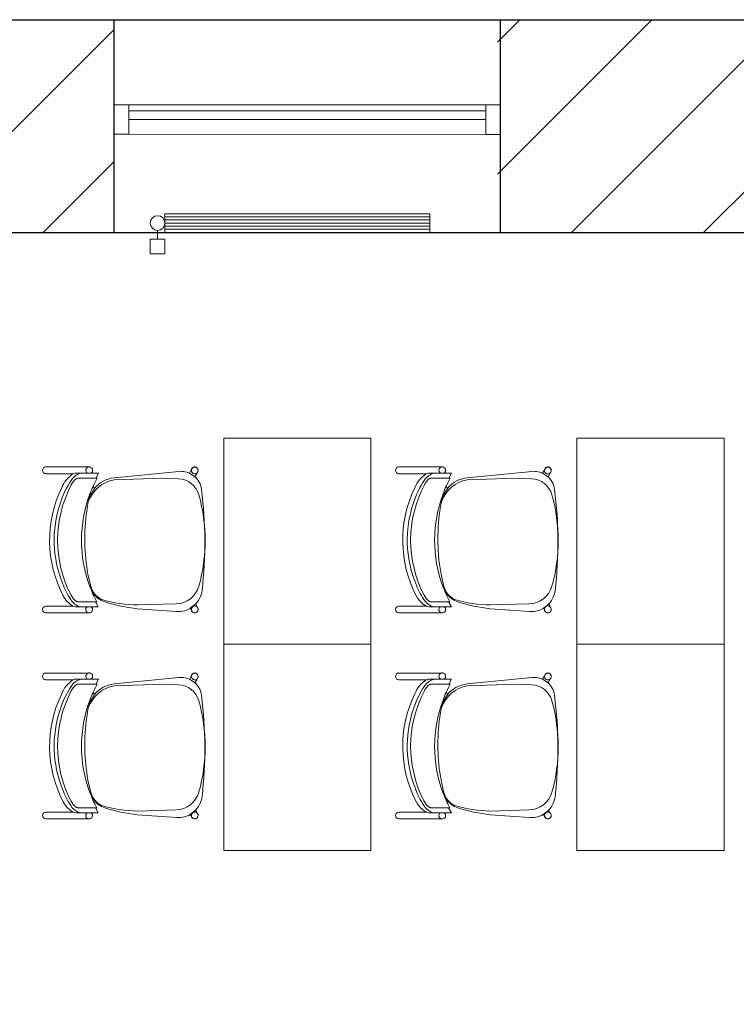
# Model space of a CAD drawing. Header units: millimetres. Extents: x 256092 to 341172, y 103077 to 145077.
# Tile 120 of 139: x 323624 to 326059, y 137081 to 140426. Entities that reach past the tile are written whole.
import ezdxf

# ---------------------------------------------------------------- set-up
doc = ezdxf.new("R2010")
doc.units = ezdxf.units.MM
for name, color, linetype, lineweight in [('MÖÖBEL', 30, 'Continuous', 18), ('SEINA VIIRUTUS', 8, 'Continuous', 18), ('UUS AVATÄIDE', 105, 'Continuous', 18)]:
    doc.layers.add(name, color=color, linetype=linetype, lineweight=lineweight)
doc.layers.add('PIPE-H1-COMPONENT-', color=7, linetype='Continuous')
doc.layers.add('SEINAD', color=7, linetype='Continuous')
pattern_1 = [(45, (-1047627.23, 105532.54), (-224.5064, 224.5064), [])]

# ---------------------------------------------------------------- blocks, each defined once
blk = doc.blocks.new('Chair-Guest-Leg-9to5_Seating-Mesh_Back-1260 - Armless-716973-1_ k sisustuse plaan')
at = {"layer": 'MÖÖBEL'}
for p, q in [((-276, 336.1), (-276, 174.7)), ((-250.7, 231.1), (-250.7, 336.1)), ((249.4, 336.3), (249.4, 232.9)), ((274.8, 174), (274.8, 336.3)), ((252.1, 164.7), (252.1, 223.5)), ((-252.6, 165.8), (-252.6, 221.9)), ((-233.4, 147.6), (-233.4, 216.3)), ((232.6, 216.5), (232.6, 148.3)), ((-252.6, 165.8), (-252.6, 137.5)), ((-202.9, 157.7), (-195, 152.5)), ((-170.2, 167.1), (-174.1, 169.6)), ((170.7, 167.3), (128.7, 177.1)), ((174.8, 170), (170.7, 167.3)), ((200.6, 156.2), (203.7, 158.2)), ((252.1, 138), (252.1, 164.7)), ((-252.6, 137.5), (-233.4, 147.6)), ((-233.4, 147.6), (-233.4, 142.6)), ((232.6, 144.1), (232.6, 148.3)), ((232.6, 148.3), (252.1, 138)), ((-234.8, 78.1), (-259.3, -166.4)), ((-227.3, 78.5), (-233.7, -105.6)), ((240.8, -155.9), (245, -10.3)), ((269.7, -157.5), (259.3, -9)), ((-233.7, -105.6), (-231.4, -165.4)), ((-253.2, -205.9), (-263.3, -211.9)), ((-239.2, -227.1), (-253.2, -205.9)), ((257.6, -209.4), (242, -229.6)), ((262, -211.9), (257.6, -209.4)), ((-250.1, -233.6), (-239.2, -227.1)), ((242, -229.6), (248.8, -233.6))]:
    blk.add_line(p, q, dxfattribs=at)
at = {"layer": 'MÖÖBEL', "flags": 128}
blk.add_lwpolyline([(274.4, -229.4), (274.5, -228.9), (274.6, -228.4), (274.7, -227.9), (274.7, -227.4), (274.8, -226.9), (274.8, -226.4), (274.8, -225.9), (274.8, -225.4), (274.7, -224.9), (274.6, -224.3), (274.6, -223.8)], dxfattribs=at)
at = {"layer": 'MÖÖBEL'}
for centre, radius, start, end in [((-263.4, 336.1), 12.6, 0, 180), ((262.1, 336.3), 12.7, 0, 180), ((0.8, -130.5), 452.3, 62.4007, 115.9765), ((0.3, -121.6), 426.4, 67.6385, 108.7125), ((-162.8, 180.8), 101.3, 109.889, 150.2182), ((-37.5, -42.5), 339.6, 106.9496, 124.1788), ((0.8, -155.6), 447.3, 62.3691, 117.8599), ((61.2, -8.5), 299.1, 56.9541, 70.1829), ((165.5, 184.5), 96.8, 29.9708, 62.4007), ((-190.5, 186.1), 64.5, 125.845, 164.155), ((-234.3, 221.9), 18.3, 154, 180), ((-192, 195.5), 47.3, 110.1671, 147.8329), ((175.5, 178.3), 70.5, 38.5043, 62.3691), ((187.3, 185.3), 67.8, 17.0459, 56.9541), ((224.3, 220), 28, 7.2985, 26.7015), ((-214, 212.4), 19.8, 155.2915, 168.7085), ((1, -295.5), 496.9, 69.5261, 110.6259), ((-5.3, -570.3), 759.2, 79.8398, 97.8791), ((226.2, 218.6), 5.69, 16.4561, 38.5043), ((201.4, 211.3), 31.6, 9.4801, 16.4561), ((-263.5, 172.4), 12.7, 30.8599, 178.6805), ((-263.5, 172.4), 12.8, 169.8088, 328.6816), ((-124.7, 67.1), 110.7, 129.4459, 174.2842), ((1, -295.5), 496.9, 114.2227, 118.1462), ((-102.2, 55.5), 127.2, 110.6022, 169.5862), ((-80.9, -97.1), 282.4, 109.2591, 115.5895), ((-112.2, 49.7), 130.9, 116.3278, 128.7013), ((-123.1, 66.9), 110.7, 102.8299, 115.1905), ((-47.5, -265.3), 451.4, 97.8791, 102.8299), ((142.8, 50.8), 120.1, 61.2462, 76.6409), ((152.1, 90), 79.9, 25.4078, 76.6409), ((302.2, 439.8), 298.4, 244.7233, 250.7257), ((160.3, 91.5), 76.2, 16.9503, 58.0234), ((1, -295.5), 496.9, 62.2227, 65.9229), ((262.1, 172.5), 12.7, 7.7453, 142.2547), ((262.2, 172.4), 12.7, 217.2568, 7.229), ((-250, -17.6), 495, 0.8532, 16.6632), ((-467, -99.6), 731.9, 7.1122, 16.9503), ((-181.4, -174.2), 78.2, 174.2842, 208.1978), ((-149, -162.2), 82.5, 182.2039, 254.3512), ((149, -153.3), 91.9, 285.6253, 358.3667), ((179.4, -163.8), 90.5, 325.1316, 4), ((-263.4, -226.3), 12.7, 95.6656, 284.3344), ((-262.9, -226.2), 12.7, 90, 270), ((-262.8, -226.2), 12.7, 89.716, 98.012), ((-259.8, -211.7), 3.51, 183.9649, 212.0351), ((-262.9, -226.2), 12.7, 269.8023, 90.1977), ((261.5, -226.2), 12.7, 89.8023, 270.1977), ((262, -226.3), 12.7, 255.6656, 84.3344), ((258.4, -211.7), 3.51, 327.9649, 356.3217), ((261.5, -226.2), 12.7, 81.988, 90.284), ((261.5, -226.2), 12.7, 270, 90), ((262.1, -226.2), 12.7, 330, 84.6388), ((-263.4, -226.2), 12.7, 180, 186.0294), ((-262.8, -226.2), 12.7, 281.988, 332.3493), ((-248.9, -230.9), 3, 204.527, 245.473), ((-181.4, -174.2), 78.2, 220.4118, 262.7791), ((7, 1313.2), 1577.5, 262.7791, 276.6583), ((1.4, 374.4), 639.9, 254.3512, 285.6253), ((179.4, -163.8), 90.5, 276.6583, 317.5576), ((247.5, -230.9), 3, 294.527, 335.473), ((261.5, -226.2), 12.7, 207.6507, 258.012)]:
    blk.add_arc(centre, radius, start, end, dxfattribs=at)
for centre, major_axis, start_param, end_param in [((-256.7, -222.8), (-6.6, 10.9), 5.680208, 6.301319), ((255.4, -222.8), (6.6, 10.9), 6.265051, 6.886162), ((-256.7, -222.8), (-6.6, 10.9), 3.159727, 3.807606), ((255.4, -222.8), (6.6, 10.9), 2.475579, 3.123459)]:
    blk.add_ellipse(centre, major_axis=major_axis, ratio=0.063399, start_param=start_param, end_param=end_param, dxfattribs=at)
blk = doc.blocks.new('*U164')
at = {"layer": 'PIPE-H1-COMPONENT-', "color": 1, "linetype": 'Continuous', "lineweight": 9}
for p, q in [((1758930.7, -1407.1, 650), (1759830.7, -1407.1, 650)), ((1758930.7, -1470.1, 650), (1758930.7, -1407.1, 650)), ((1758930.7, -1417.6, 650), (1759830.7, -1417.6, 650)), ((1758930.7, -1428.1, 650), (1759830.7, -1428.1, 650)), ((1759830.7, -1407.1, 650), (1759830.7, -1470.1, 650)), ((1758905.7, -1463.6, 617.5), (1758905.7, -1493.6, 617.5)), ((1758930.7, -1438.6, 650), (1759830.7, -1438.6, 650)), ((1758930.7, -1449.1, 650), (1759830.7, -1449.1, 650)), ((1758930.7, -1459.6, 650), (1759830.7, -1459.6, 650)), ((1759830.7, -1470.1, 650), (1758930.7, -1470.1, 650)), ((1758880.7, -1493.6, 617.5), (1758880.7, -1543.6, 617.5)), ((1758930.7, -1493.6, 617.5), (1758930.7, -1543.6, 617.5))]:
    blk.add_line(p, q, dxfattribs=at)
at = {"layer": 'PIPE-H1-COMPONENT-', "color": 7, "linetype": 'Continuous', "lineweight": 9}
blk.add_circle((1758905.7, -1438.6, 617.5), 25, dxfattribs=at)
at = {"layer": 'PIPE-H1-COMPONENT-', "color": 1, "linetype": 'Continuous', "lineweight": 9, "extrusion": (0, -1, 0)}
for centre in [(1758905.7, -1493.6, 617.5), (1758905.7, -1543.6, 617.5)]:
    blk.add_ellipse(centre, major_axis=(25, 0), ratio=1, start_param=0, end_param=3.141593, dxfattribs=at)

msp = doc.modelspace()

# ---------------------------------------------------------------- hatches: boundary and pattern name
at = {"layer": 'SEINA VIIRUTUS'}
h = msp.add_hatch(dxfattribs=at)
h.set_pattern_fill('ANSI31', color=256, scale=100)
h.set_pattern_definition(pattern_1)
h.paths.add_polyline_path([(322952.9, 139702), (323944.1, 139701.9), (323944.2, 140423.9), (322953, 140424)])
h.paths.add_polyline_path([(322850, 134023), (322849.2, 133469.3), (328224.3, 133464), (328224.9, 134018.4), (323449.2, 134022.4), (323278.2, 134023), (323278.2, 134022.6)])
h = msp.add_hatch(dxfattribs=at)
h.set_pattern_fill('ANSI31', color=256, scale=100)
h.set_pattern_definition(pattern_1)
h.paths.add_polyline_path([(325248, 140423.7), (325247.9, 139701.7), (326181.7, 139701.6), (326181.8, 140423.6)], flags=17)

# ---------------------------------------------------------------- linework, layer by layer
at = {"layer": 'MÖÖBEL'}
for points in [[(324317.5, 139003.6), (324317.5, 138303.6), (324817.5, 138303.6), (324817.5, 139003.6)], [(325517.5, 139003.6), (325517.5, 138303.6), (326017.5, 138303.6), (326017.5, 139003.6)], [(324317.5, 138303.6), (324317.5, 137603.6), (324817.5, 137603.6), (324817.5, 138303.6)], [(325517.5, 138303.6), (325517.5, 137603.6), (326017.5, 137603.6), (326017.5, 138303.6)]]:
    msp.add_lwpolyline(points, close=True, dxfattribs=at)
at = {"layer": 'SEINAD'}
for p, q in [((330541.6, 140423), (309613.9, 140425.7)), ((323944.1, 139701.9), (323944.2, 140423.9)), ((325257.9, 139701.7), (325258, 140423.7)), ((329999, 139701.1), (323466.6, 139701.9))]:
    msp.add_line(p, q, dxfattribs=at)
at = {"layer": 'UUS AVATÄIDE'}
for p, q in [((323944.1, 140136.3), (325207.9, 140136.2)), ((325207.9, 140036.2), (325207.9, 140136.2)), ((325207.9, 140136.2), (325257.9, 140136.2)), ((325257.9, 140136.2), (325207.9, 140136.2)), ((323944.1, 140086.3, 0), (323944.1, 140116.3, 0)), ((323994.1, 140116.3, 0), (325207.9, 140116.2)), ((323994.1, 140086.3, 0), (323994.1, 140116.3, 0)), ((325207.9, 140116.2), (325207.9, 140086.2)), ((325207.9, 140086.2), (323994.1, 140086.3, 0)), ((323944.1, 140036.3, 0), (325257.9, 140036.2, 0)), ((325257.9, 140036.2, 0), (325207.9, 140036.2, 0))]:
    msp.add_line(p, q, dxfattribs=at)
at = {"layer": 'UUS AVATÄIDE', "extrusion": (0, 0, -1)}
for p, q in [((323944.1, 140036.3, 0), (323944.1, 140136.3, 0)), ((323944.1, 140136.3, 0), (323994.1, 140136.3, 0)), ((323944.1, 140136.3, 0), (323944.1, 140036.3, 0)), ((323994.1, 140136.3, 0), (323994.1, 140036.3, 0)), ((325207.9, 140036.2, 0), (325207.9, 140136.2, 0)), ((325257.9, 140136.2), (325257.9, 140036.2)), ((323994.1, 140036.3, 0), (323944.1, 140036.3, 0))]:
    msp.add_line(p, q, dxfattribs=at)

# ---------------------------------------------------------------- block references
at = {"layer": 'MÖÖBEL', "xscale": -0.9, "yscale": 0.9, "zscale": 0.9, "rotation": 90}
for p in [(324014.9, 138657.7), (325214.9, 138657.7), (324014.9, 137957.7), (325214.9, 137957.7)]:
    msp.add_blockref('Chair-Guest-Leg-9to5_Seating-Mesh_Back-1260 - Armless-716973-1_ k sisustuse plaan', p, dxfattribs=at)
at = {"layer": 'PIPE-H1-COMPONENT-'}
msp.add_blockref('*U164', (-1434813.6, 141173.3, -650), dxfattribs=at)

doc.saveas('drawing.dxf')
